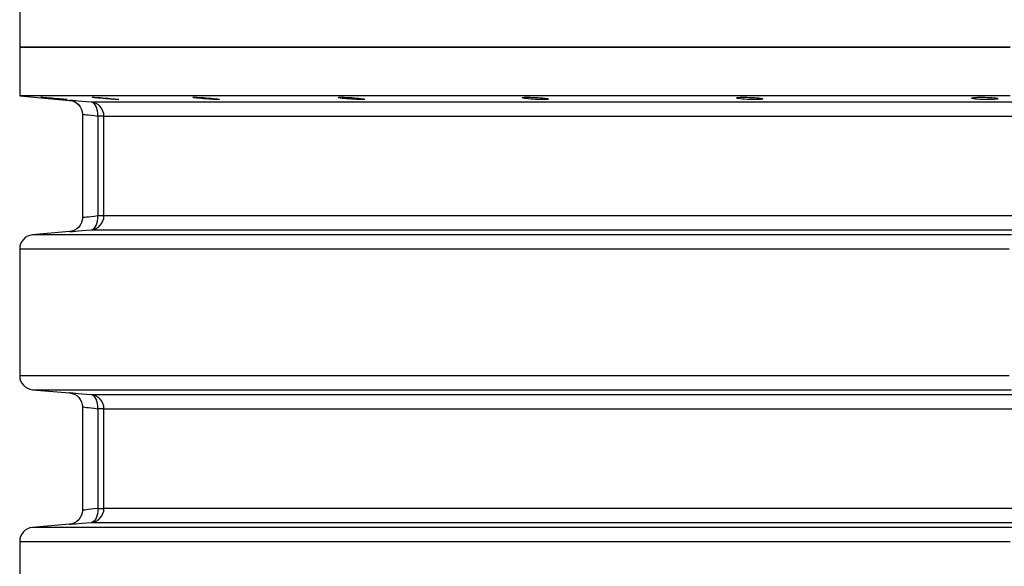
# Model space of a CAD drawing. Header units: millimetres. Extents: x 196 to 1773810, y -221320 to 153872.
# Tile 86 of 256: x 1114445 to 1115152, y -197096 to -196704. Entities that reach past the tile are written whole.
import ezdxf

# ---------------------------------------------------------------- set-up
doc = ezdxf.new("R2010")
doc.units = ezdxf.units.MM
doc.layers.add('00_Основной', color=163, linetype='Continuous', lineweight=40)

msp = doc.modelspace()

# ---------------------------------------------------------------- linework, layer by layer
at = {"layer": '00_Основной', "color": 252, "lineweight": 25, "ltscale": 10}
for p, q in [((1114444.64, -196688.5, 0.2), (1114444.64, -196723.51, 0.2)), ((1114444.64, -196723.51, 0.2), (1114444.64, -196758.51, 0.2)), ((1114444.64, -196758.51, 0.2), (1114480.51, -196761.64, 0.2)), ((1114489.64, -196771.56, 0.2), (1114489.64, -196845.95, 0.2)), ((1114500.72, -196772.91, 0.2), (1114500.72, -196844.6, 0.2)), ((1114505.15, -196844.6, 0.2), (1114505.15, -196772.91, 0.2)), ((1114480.51, -196855.87, 0.2), (1114453.77, -196858.2, 0.2)), ((1114444.64, -196868.16, 0.2), (1114444.64, -196959.35, 0.2)), ((1114453.77, -196969.3, 0.2), (1114480.51, -196971.64, 0.2)), ((1114489.64, -196981.56, 0.2), (1114489.64, -197055.96, 0.2)), ((1114500.72, -196982.92, 0.2), (1114500.72, -197054.58, 0.2)), ((1114505.15, -197054.58, 0.2), (1114505.15, -196982.92, 0.2)), ((1114480.51, -197065.86, 0.2), (1114453.77, -197068.2, 0.2)), ((1114444.64, -197078.16, 0.2), (1114444.64, -197169.34, 0.2))]:
    msp.add_line(p, q, dxfattribs=at)
at = {"layer": '00_Основной', "color": 252, "lineweight": 25, "ltscale": 10, "elevation": 0.2}
for points in [[(1114444.64, -196723.51), (1114444.94, -196723.51), (1114445.83, -196723.51), (1114447.32, -196723.51), (1114449.41, -196723.51), (1114452.08, -196723.51), (1114455.35, -196723.51), (1114459.2, -196723.51), (1114463.65, -196723.51), (1114468.67, -196723.51), (1114474.29, -196723.51), (1114480.47, -196723.51), (1114487.23, -196723.51), (1114494.54, -196723.51), (1114502.42, -196723.51), (1114510.86, -196723.51), (1114519.85, -196723.51), (1114529.39, -196723.51), (1114539.47, -196723.51), (1114550.06, -196723.51), (1114561.2, -196723.51), (1114572.84, -196723.51), (1114585, -196723.51), (1114597.65, -196723.51), (1114610.8, -196723.51), (1114624.43, -196723.51), (1114638.53, -196723.51), (1114653.09, -196723.51), (1114668.1, -196723.51), (1114683.57, -196723.51), (1114699.46, -196723.51), (1114715.77, -196723.51), (1114732.49, -196723.51), (1114749.62, -196723.51), (1114767.14, -196723.51), (1114785.02, -196723.51), (1114803.26, -196723.51), (1114821.87, -196723.51), (1114840.81, -196723.51), (1114860.07, -196723.51), (1114879.64, -196723.51), (1114899.51, -196723.51), (1114919.66, -196723.51), (1114940.1, -196723.51), (1114960.78, -196723.51), (1114981.71, -196723.51), (1115002.86, -196723.51), (1115024.23, -196723.51), (1115045.8, -196723.51), (1115067.55, -196723.51), (1115089.46, -196723.51), (1115111.54, -196723.51), (1115133.76, -196723.51), (1115156.1, -196723.51)], [(1115156.1, -196723.51), (1115133.76, -196723.51), (1115111.54, -196723.51), (1115089.46, -196723.51), (1115067.55, -196723.51), (1115045.8, -196723.51), (1115024.23, -196723.51), (1115002.86, -196723.51), (1114981.71, -196723.51), (1114960.78, -196723.51), (1114940.1, -196723.51), (1114919.66, -196723.51), (1114899.51, -196723.51), (1114879.64, -196723.51), (1114860.07, -196723.51), (1114840.81, -196723.51), (1114821.87, -196723.51), (1114803.26, -196723.51), (1114785.02, -196723.51), (1114767.14, -196723.51), (1114749.62, -196723.51), (1114732.49, -196723.51), (1114715.77, -196723.51), (1114699.46, -196723.51), (1114683.57, -196723.51), (1114668.1, -196723.51), (1114653.09, -196723.51), (1114638.53, -196723.51), (1114624.43, -196723.51), (1114610.8, -196723.51), (1114597.65, -196723.51), (1114585, -196723.51), (1114572.84, -196723.51), (1114561.2, -196723.51), (1114550.06, -196723.51), (1114539.47, -196723.51), (1114529.39, -196723.51), (1114519.85, -196723.51), (1114510.86, -196723.51), (1114502.42, -196723.51), (1114494.54, -196723.51), (1114487.23, -196723.51), (1114480.47, -196723.51), (1114474.29, -196723.51), (1114468.67, -196723.51), (1114463.65, -196723.51), (1114459.2, -196723.51), (1114455.35, -196723.51), (1114452.08, -196723.51), (1114449.41, -196723.51), (1114447.32, -196723.51), (1114445.83, -196723.51), (1114444.94, -196723.51), (1114444.64, -196723.51)], [(1115156.1, -196758.51), (1115133.76, -196758.51), (1115111.54, -196758.51), (1115089.46, -196758.51), (1115067.55, -196758.51), (1115045.8, -196758.51), (1115024.23, -196758.51), (1115002.86, -196758.51), (1114981.71, -196758.51), (1114960.78, -196758.51), (1114940.1, -196758.51), (1114919.66, -196758.51), (1114899.51, -196758.51), (1114879.64, -196758.51), (1114860.07, -196758.51), (1114840.81, -196758.51), (1114821.87, -196758.51), (1114803.26, -196758.51), (1114785.02, -196758.51), (1114767.14, -196758.51), (1114749.62, -196758.51), (1114732.49, -196758.51), (1114715.77, -196758.51), (1114699.46, -196758.51), (1114683.57, -196758.51), (1114668.1, -196758.51), (1114653.09, -196758.51), (1114638.53, -196758.51), (1114624.43, -196758.51), (1114610.8, -196758.51), (1114597.65, -196758.51), (1114585, -196758.51), (1114572.84, -196758.51), (1114561.2, -196758.51), (1114550.06, -196758.51), (1114539.47, -196758.51), (1114529.39, -196758.51), (1114519.85, -196758.51), (1114510.86, -196758.51), (1114502.42, -196758.51), (1114494.54, -196758.51), (1114487.23, -196758.51), (1114480.47, -196758.51), (1114474.29, -196758.51), (1114468.67, -196758.51), (1114463.65, -196758.51), (1114459.2, -196758.51), (1114455.35, -196758.51), (1114452.08, -196758.51), (1114449.41, -196758.51), (1114447.32, -196758.51), (1114445.83, -196758.51), (1114444.94, -196758.51), (1114444.64, -196758.51)], [(1114480.51, -196761.64), (1114482.22, -196761.95), (1114483.94, -196762.58), (1114485.58, -196763.56), (1114487.02, -196764.86), (1114488.17, -196766.4), (1114489.01, -196768.1), (1114489.48, -196769.88), (1114489.64, -196771.6)], [(1114496.03, -196762.95), (1114492.62, -196762.67), (1114489.54, -196762.4), (1114486.88, -196762.18), (1114484.63, -196761.99), (1114482.85, -196761.84), (1114481.57, -196761.74), (1114480.78, -196761.67), (1114480.51, -196761.64)], [(1115168.7, -196762.95), (1115148.12, -196762.95), (1115127.66, -196762.95), (1115107.31, -196762.95), (1115087.1, -196762.95), (1115067.05, -196762.95), (1115047.16, -196762.95), (1115027.43, -196762.95), (1115007.9, -196762.95), (1114988.57, -196762.95), (1114969.45, -196762.95), (1114950.55, -196762.95), (1114931.9, -196762.95), (1114913.5, -196762.95), (1114895.35, -196762.95), (1114877.48, -196762.95), (1114859.9, -196762.95), (1114842.62, -196762.95), (1114825.64, -196762.95), (1114808.99, -196762.95), (1114792.66, -196762.95), (1114776.69, -196762.95), (1114761.06, -196762.95), (1114745.78, -196762.95), (1114730.9, -196762.95), (1114716.38, -196762.95), (1114702.27, -196762.95), (1114688.55, -196762.95), (1114675.23, -196762.95), (1114662.35, -196762.95), (1114649.89, -196762.95), (1114637.85, -196762.95), (1114626.26, -196762.95), (1114615.13, -196762.95), (1114604.46, -196762.95), (1114594.25, -196762.95), (1114584.51, -196762.95), (1114575.25, -196762.95), (1114566.48, -196762.95), (1114558.18, -196762.95), (1114550.39, -196762.95), (1114543.09, -196762.95), (1114536.31, -196762.95), (1114530.03, -196762.95), (1114524.27, -196762.95), (1114519.02, -196762.95), (1114514.29, -196762.95), (1114510.1, -196762.95), (1114506.42, -196762.95), (1114503.27, -196762.95), (1114500.66, -196762.95), (1114498.59, -196762.95), (1114497.04, -196762.95), (1114496.03, -196762.95)], [(1114505.15, -196772.91), (1114504.98, -196771.08), (1114504.47, -196769.3), (1114503.64, -196767.64), (1114502.52, -196766.17), (1114501.16, -196764.91), (1114499.58, -196763.95), (1114497.85, -196763.29), (1114496.03, -196762.95)], [(1114500.72, -196772.91), (1114500.73, -196771.04), (1114500.55, -196769.22), (1114500.15, -196767.54), (1114499.6, -196766.04), (1114498.87, -196764.8), (1114498.02, -196763.86), (1114497.05, -196763.23), (1114496.03, -196762.95)], [(1114489.64, -196771.6), (1114489.82, -196771.63), (1114490.38, -196771.7), (1114491.29, -196771.8), (1114492.59, -196771.96), (1114494.1, -196772.14), (1114495.96, -196772.35), (1114498.18, -196772.62), (1114500.72, -196772.91)], [(1114505.15, -196772.91), (1114505.04, -196772.91), (1114504.8, -196772.91), (1114504.4, -196772.91), (1114503.89, -196772.91), (1114503.26, -196772.91), (1114502.51, -196772.91), (1114501.66, -196772.91), (1114500.72, -196772.91)], [(1114505.15, -196772.91), (1114506.15, -196772.91), (1114507.68, -196772.91), (1114509.74, -196772.91), (1114512.32, -196772.91), (1114515.44, -196772.91), (1114519.06, -196772.91), (1114523.22, -196772.91), (1114527.9, -196772.91), (1114533.08, -196772.91), (1114538.78, -196772.91), (1114544.98, -196772.91), (1114551.7, -196772.91), (1114558.91, -196772.91), (1114566.62, -196772.91), (1114574.8, -196772.91), (1114583.48, -196772.91), (1114592.64, -196772.91), (1114602.28, -196772.91), (1114612.38, -196772.91), (1114622.94, -196772.91), (1114633.94, -196772.91), (1114645.4, -196772.91), (1114657.3, -196772.91), (1114669.62, -196772.91), (1114682.36, -196772.91), (1114695.52, -196772.91), (1114709.08, -196772.91), (1114723.05, -196772.91), (1114737.4, -196772.91), (1114752.14, -196772.91), (1114767.22, -196772.91), (1114782.69, -196772.91), (1114798.49, -196772.91), (1114814.62, -196772.91), (1114831.09, -196772.91), (1114847.88, -196772.91), (1114864.97, -196772.91), (1114882.35, -196772.91), (1114900.02, -196772.91), (1114917.96, -196772.91), (1114936.16, -196772.91), (1114954.6, -196772.91), (1114973.28, -196772.91), (1114992.2, -196772.91), (1115011.32, -196772.91), (1115030.63, -196772.91), (1115050.14, -196772.91), (1115069.8, -196772.91), (1115089.64, -196772.91), (1115109.63, -196772.91), (1115129.75, -196772.91), (1115149.98, -196772.91), (1115170.33, -196772.91)], [(1114489.64, -196845.91), (1114489.48, -196847.63), (1114489.01, -196849.41), (1114488.17, -196851.12), (1114487.02, -196852.66), (1114485.58, -196853.95), (1114483.94, -196854.93), (1114482.22, -196855.56), (1114480.51, -196855.87)], [(1114500.72, -196844.6), (1114498.18, -196844.9), (1114495.98, -196845.16), (1114494.12, -196845.38), (1114492.59, -196845.56), (1114491.31, -196845.71), (1114490.38, -196845.81), (1114489.82, -196845.88), (1114489.64, -196845.91), (1114489.64, -196845.91)], [(1114496.03, -196854.56), (1114497.85, -196854.22), (1114499.58, -196853.56), (1114501.16, -196852.58), (1114502.52, -196851.34), (1114503.64, -196849.88), (1114504.47, -196848.21), (1114504.98, -196846.43), (1114505.15, -196844.6)], [(1114496.03, -196854.56), (1114497.05, -196854.28), (1114498.02, -196853.66), (1114498.87, -196852.71), (1114499.6, -196851.46), (1114500.15, -196849.98), (1114500.55, -196848.29), (1114500.73, -196846.48), (1114500.72, -196844.6)], [(1114505.15, -196844.6), (1114505.04, -196844.6), (1114504.8, -196844.6), (1114504.4, -196844.6), (1114503.89, -196844.6), (1114503.26, -196844.6), (1114502.51, -196844.6), (1114501.66, -196844.6), (1114500.72, -196844.6)], [(1115170.33, -196844.6), (1115149.98, -196844.6), (1115129.75, -196844.6), (1115109.63, -196844.6), (1115089.64, -196844.6), (1115069.8, -196844.6), (1115050.14, -196844.6), (1115030.63, -196844.6), (1115011.32, -196844.6), (1114992.2, -196844.6), (1114973.28, -196844.6), (1114954.6, -196844.6), (1114936.16, -196844.6), (1114917.96, -196844.6), (1114900.02, -196844.6), (1114882.35, -196844.6), (1114864.97, -196844.6), (1114847.88, -196844.6), (1114831.09, -196844.6), (1114814.62, -196844.6), (1114798.49, -196844.6), (1114782.69, -196844.6), (1114767.22, -196844.6), (1114752.14, -196844.6), (1114737.4, -196844.6), (1114723.05, -196844.6), (1114709.08, -196844.6), (1114695.52, -196844.6), (1114682.36, -196844.6), (1114669.62, -196844.6), (1114657.3, -196844.6), (1114645.4, -196844.6), (1114633.94, -196844.6), (1114622.94, -196844.6), (1114612.38, -196844.6), (1114602.28, -196844.6), (1114592.64, -196844.6), (1114583.48, -196844.6), (1114574.8, -196844.6), (1114566.62, -196844.6), (1114558.91, -196844.6), (1114551.7, -196844.6), (1114544.98, -196844.6), (1114538.78, -196844.6), (1114533.08, -196844.6), (1114527.9, -196844.6), (1114523.22, -196844.6), (1114519.06, -196844.6), (1114515.44, -196844.6), (1114512.32, -196844.6), (1114509.74, -196844.6), (1114507.68, -196844.6), (1114506.15, -196844.6), (1114505.15, -196844.6)], [(1114453.77, -196858.2), (1114451.95, -196858.54), (1114450.22, -196859.2), (1114448.64, -196860.16), (1114447.26, -196861.42), (1114446.15, -196862.89), (1114445.32, -196864.54), (1114444.81, -196866.33), (1114444.64, -196868.16)], [(1115157.06, -196858.2), (1115134.84, -196858.2), (1115112.77, -196858.2), (1115090.83, -196858.2), (1115069.06, -196858.2), (1115047.44, -196858.2), (1115026.02, -196858.2), (1115004.78, -196858.2), (1114983.77, -196858.2), (1114962.98, -196858.2), (1114942.45, -196858.2), (1114922.16, -196858.2), (1114902.15, -196858.2), (1114882.42, -196858.2), (1114862.99, -196858.2), (1114843.89, -196858.2), (1114825.09, -196858.2), (1114806.63, -196858.2), (1114788.54, -196858.2), (1114770.8, -196858.2), (1114753.44, -196858.2), (1114736.47, -196858.2), (1114719.89, -196858.2), (1114703.74, -196858.2), (1114688, -196858.2), (1114672.69, -196858.2), (1114657.83, -196858.2), (1114643.42, -196858.2), (1114629.48, -196858.2), (1114616.01, -196858.2), (1114603.02, -196858.2), (1114590.54, -196858.2), (1114578.54, -196858.2), (1114567.06, -196858.2), (1114556.09, -196858.2), (1114545.65, -196858.2), (1114535.74, -196858.2), (1114526.36, -196858.2), (1114517.54, -196858.2), (1114509.27, -196858.2), (1114501.55, -196858.2), (1114494.4, -196858.2), (1114487.81, -196858.2), (1114481.78, -196858.2), (1114476.35, -196858.2), (1114471.48, -196858.2), (1114467.2, -196858.2), (1114463.52, -196858.2), (1114460.42, -196858.2), (1114457.9, -196858.2), (1114455.99, -196858.2), (1114454.66, -196858.2), (1114453.92, -196858.2), (1114453.77, -196858.2)], [(1114480.51, -196855.87), (1114480.51, -196855.87), (1114480.78, -196855.84), (1114481.56, -196855.78), (1114482.85, -196855.68), (1114484.64, -196855.52), (1114486.88, -196855.34), (1114489.54, -196855.11), (1114492.62, -196854.84), (1114496.03, -196854.56)], [(1114496.03, -196854.56), (1114497.04, -196854.56), (1114498.59, -196854.56), (1114500.66, -196854.56), (1114503.27, -196854.56), (1114506.42, -196854.56), (1114510.1, -196854.56), (1114514.29, -196854.56), (1114519.02, -196854.56), (1114524.27, -196854.56), (1114530.03, -196854.56), (1114536.31, -196854.56), (1114543.09, -196854.56), (1114550.39, -196854.56), (1114558.18, -196854.56), (1114566.48, -196854.56), (1114575.25, -196854.56), (1114584.51, -196854.56), (1114594.25, -196854.56), (1114604.46, -196854.56), (1114615.13, -196854.56), (1114626.26, -196854.56), (1114637.85, -196854.56), (1114649.89, -196854.56), (1114662.35, -196854.56), (1114675.23, -196854.56), (1114688.55, -196854.56), (1114702.27, -196854.56), (1114716.38, -196854.56), (1114730.9, -196854.56), (1114745.78, -196854.56), (1114761.06, -196854.56), (1114776.69, -196854.56), (1114792.66, -196854.56), (1114808.99, -196854.56), (1114825.64, -196854.56), (1114842.62, -196854.56), (1114859.9, -196854.56), (1114877.48, -196854.56), (1114895.35, -196854.56), (1114913.5, -196854.56), (1114931.9, -196854.56), (1114950.55, -196854.56), (1114969.45, -196854.56), (1114988.57, -196854.56), (1115007.9, -196854.56), (1115027.43, -196854.56), (1115047.16, -196854.56), (1115067.05, -196854.56), (1115087.1, -196854.56), (1115107.31, -196854.56), (1115127.66, -196854.56), (1115148.12, -196854.56), (1115168.7, -196854.56)], [(1114444.64, -196868.16), (1114444.8, -196868.16), (1114445.54, -196868.16), (1114446.88, -196868.16), (1114448.82, -196868.16), (1114451.36, -196868.16), (1114454.5, -196868.16), (1114458.23, -196868.16), (1114462.55, -196868.16), (1114467.47, -196868.16), (1114472.96, -196868.16), (1114479.04, -196868.16), (1114485.7, -196868.16), (1114492.94, -196868.16), (1114500.73, -196868.16), (1114509.1, -196868.16), (1114518.02, -196868.16), (1114527.49, -196868.16), (1114537.5, -196868.16), (1114548.06, -196868.16), (1114559.14, -196868.16), (1114570.75, -196868.16), (1114582.87, -196868.16), (1114595.5, -196868.16), (1114608.62, -196868.16), (1114622.23, -196868.16), (1114636.33, -196868.16), (1114650.89, -196868.16), (1114665.9, -196868.16), (1114681.37, -196868.16), (1114697.27, -196868.16), (1114713.61, -196868.16), (1114730.35, -196868.16), (1114747.51, -196868.16), (1114765.05, -196868.16), (1114782.97, -196868.16), (1114801.27, -196868.16), (1114819.91, -196868.16), (1114838.9, -196868.16), (1114858.22, -196868.16), (1114877.85, -196868.16), (1114897.79, -196868.16), (1114918.01, -196868.16), (1114938.52, -196868.16), (1114959.27, -196868.16), (1114980.27, -196868.16), (1115001.51, -196868.16), (1115022.97, -196868.16), (1115044.62, -196868.16), (1115066.46, -196868.16), (1115088.48, -196868.16), (1115110.64, -196868.16), (1115132.95, -196868.16), (1115155.39, -196868.16)], [(1114444.64, -196959.35), (1114444.81, -196961.18), (1114445.32, -196962.96), (1114446.15, -196964.63), (1114447.26, -196966.1), (1114448.64, -196967.34), (1114450.22, -196968.31), (1114451.95, -196968.97), (1114453.77, -196969.3)], [(1115155.39, -196959.35), (1115132.95, -196959.35), (1115110.64, -196959.35), (1115088.48, -196959.35), (1115066.46, -196959.35), (1115044.62, -196959.35), (1115022.97, -196959.35), (1115001.51, -196959.35), (1114980.27, -196959.35), (1114959.27, -196959.35), (1114938.52, -196959.35), (1114918.01, -196959.35), (1114897.79, -196959.35), (1114877.85, -196959.35), (1114858.22, -196959.35), (1114838.9, -196959.35), (1114819.91, -196959.35), (1114801.27, -196959.35), (1114782.97, -196959.35), (1114765.05, -196959.35), (1114747.51, -196959.35), (1114730.35, -196959.35), (1114713.61, -196959.35), (1114697.27, -196959.35), (1114681.37, -196959.35), (1114665.9, -196959.35), (1114650.88, -196959.35), (1114636.33, -196959.35), (1114622.23, -196959.35), (1114608.62, -196959.35), (1114595.5, -196959.35), (1114582.87, -196959.35), (1114570.75, -196959.35), (1114559.14, -196959.35), (1114548.06, -196959.35), (1114537.5, -196959.35), (1114527.49, -196959.35), (1114518.02, -196959.35), (1114509.1, -196959.35), (1114500.73, -196959.35), (1114492.94, -196959.35), (1114485.7, -196959.35), (1114479.04, -196959.35), (1114472.96, -196959.35), (1114467.47, -196959.35), (1114462.55, -196959.35), (1114458.23, -196959.35), (1114454.5, -196959.35), (1114451.36, -196959.35), (1114448.82, -196959.35), (1114446.88, -196959.35), (1114445.54, -196959.35), (1114444.8, -196959.35), (1114444.64, -196959.35)], [(1114453.77, -196969.3), (1114453.92, -196969.3), (1114454.66, -196969.3), (1114455.99, -196969.3), (1114457.9, -196969.3), (1114460.42, -196969.3), (1114463.52, -196969.3), (1114467.2, -196969.3), (1114471.48, -196969.3), (1114476.35, -196969.3), (1114481.78, -196969.3), (1114487.81, -196969.3), (1114494.4, -196969.3), (1114501.55, -196969.3), (1114509.27, -196969.3), (1114517.54, -196969.3), (1114526.36, -196969.3), (1114535.74, -196969.3), (1114545.65, -196969.3), (1114556.09, -196969.3), (1114567.06, -196969.3), (1114578.54, -196969.3), (1114590.54, -196969.3), (1114603.02, -196969.3), (1114616.01, -196969.3), (1114629.48, -196969.3), (1114643.42, -196969.3), (1114657.83, -196969.3), (1114672.69, -196969.3), (1114688, -196969.3), (1114703.74, -196969.3), (1114719.89, -196969.3), (1114736.47, -196969.3), (1114753.44, -196969.3), (1114770.8, -196969.3), (1114788.54, -196969.3), (1114806.63, -196969.3), (1114825.09, -196969.3), (1114843.89, -196969.3), (1114862.99, -196969.3), (1114882.42, -196969.3), (1114902.15, -196969.3), (1114922.16, -196969.3), (1114942.45, -196969.3), (1114962.98, -196969.3), (1114983.77, -196969.3), (1115004.78, -196969.3), (1115026.02, -196969.3), (1115047.44, -196969.3), (1115069.06, -196969.3), (1115090.83, -196969.3), (1115112.77, -196969.3), (1115134.84, -196969.3), (1115157.06, -196969.3)], [(1114480.51, -196971.64), (1114482.22, -196971.95), (1114483.94, -196972.58), (1114485.58, -196973.56), (1114487.02, -196974.84), (1114488.17, -196976.4), (1114489.01, -196978.1), (1114489.48, -196979.87), (1114489.64, -196981.6)], [(1114496.03, -196972.95), (1114492.62, -196972.67), (1114489.56, -196972.4), (1114486.88, -196972.18), (1114484.63, -196971.99), (1114482.85, -196971.84), (1114481.57, -196971.74), (1114480.78, -196971.67), (1114480.51, -196971.64)], [(1115168.7, -196972.95), (1115148.12, -196972.95), (1115127.66, -196972.95), (1115107.31, -196972.95), (1115087.1, -196972.95), (1115067.05, -196972.95), (1115047.16, -196972.95), (1115027.43, -196972.95), (1115007.9, -196972.95), (1114988.57, -196972.95), (1114969.45, -196972.95), (1114950.55, -196972.95), (1114931.9, -196972.95), (1114913.5, -196972.95), (1114895.35, -196972.95), (1114877.48, -196972.95), (1114859.9, -196972.95), (1114842.62, -196972.95), (1114825.64, -196972.95), (1114808.99, -196972.95), (1114792.66, -196972.95), (1114776.69, -196972.95), (1114761.06, -196972.95), (1114745.78, -196972.95), (1114730.9, -196972.95), (1114716.38, -196972.95), (1114702.27, -196972.95), (1114688.55, -196972.95), (1114675.23, -196972.95), (1114662.35, -196972.95), (1114649.89, -196972.95), (1114637.85, -196972.95), (1114626.26, -196972.95), (1114615.13, -196972.95), (1114604.46, -196972.95), (1114594.25, -196972.95), (1114584.51, -196972.95), (1114575.25, -196972.95), (1114566.48, -196972.95), (1114558.18, -196972.95), (1114550.39, -196972.95), (1114543.09, -196972.95), (1114536.31, -196972.95), (1114530.03, -196972.95), (1114524.27, -196972.95), (1114519.02, -196972.95), (1114514.29, -196972.95), (1114510.1, -196972.95), (1114506.42, -196972.95), (1114503.27, -196972.95), (1114500.66, -196972.95), (1114498.59, -196972.95), (1114497.04, -196972.95), (1114496.03, -196972.95)], [(1114505.15, -196982.92), (1114504.98, -196981.08), (1114504.47, -196979.29), (1114503.64, -196977.64), (1114502.52, -196976.16), (1114501.16, -196974.92), (1114499.58, -196973.96), (1114497.85, -196973.29), (1114496.03, -196972.95)], [(1114500.72, -196982.92), (1114500.73, -196981.04), (1114500.55, -196979.22), (1114500.15, -196977.54), (1114499.6, -196976.04), (1114498.87, -196974.8), (1114498.02, -196973.86), (1114497.05, -196973.24), (1114496.03, -196972.95)], [(1114489.64, -196981.6), (1114489.82, -196981.63), (1114490.38, -196981.69), (1114491.29, -196981.8), (1114492.59, -196981.96), (1114494.1, -196982.14), (1114495.96, -196982.35), (1114498.18, -196982.62), (1114500.72, -196982.92)], [(1114505.15, -196982.92), (1114505.04, -196982.92), (1114504.8, -196982.92), (1114504.4, -196982.92), (1114503.89, -196982.92), (1114503.26, -196982.92), (1114502.51, -196982.92), (1114501.66, -196982.92), (1114500.72, -196982.92)], [(1114505.15, -196982.92), (1114506.15, -196982.92), (1114507.68, -196982.92), (1114509.74, -196982.92), (1114512.32, -196982.92), (1114515.44, -196982.92), (1114519.06, -196982.92), (1114523.22, -196982.92), (1114527.9, -196982.92), (1114533.08, -196982.92), (1114538.78, -196982.92), (1114544.98, -196982.92), (1114551.7, -196982.92), (1114558.91, -196982.92), (1114566.62, -196982.92), (1114574.8, -196982.92), (1114583.48, -196982.92), (1114592.64, -196982.92), (1114602.28, -196982.92), (1114612.38, -196982.92), (1114622.94, -196982.92), (1114633.94, -196982.92), (1114645.4, -196982.92), (1114657.3, -196982.92), (1114669.62, -196982.92), (1114682.36, -196982.92), (1114695.52, -196982.92), (1114709.08, -196982.92), (1114723.05, -196982.92), (1114737.4, -196982.92), (1114752.14, -196982.92), (1114767.22, -196982.92), (1114782.69, -196982.92), (1114798.49, -196982.92), (1114814.62, -196982.92), (1114831.09, -196982.92), (1114847.88, -196982.92), (1114864.97, -196982.92), (1114882.35, -196982.92), (1114900.02, -196982.92), (1114917.96, -196982.92), (1114936.16, -196982.92), (1114954.6, -196982.92), (1114973.28, -196982.92), (1114992.2, -196982.92), (1115011.32, -196982.92), (1115030.63, -196982.92), (1115050.14, -196982.92), (1115069.8, -196982.92), (1115089.64, -196982.92), (1115109.63, -196982.92), (1115129.75, -196982.92), (1115149.98, -196982.92), (1115170.33, -196982.92)], [(1114489.64, -197055.9), (1114489.48, -197057.63), (1114489.01, -197059.41), (1114488.17, -197061.12), (1114487.02, -197062.66), (1114485.58, -197063.96), (1114483.94, -197064.93), (1114482.22, -197065.56), (1114480.51, -197065.86)], [(1114500.72, -197054.58), (1114498.18, -197054.9), (1114495.98, -197055.15), (1114494.12, -197055.38), (1114492.59, -197055.56), (1114491.31, -197055.72), (1114490.38, -197055.81), (1114489.82, -197055.88), (1114489.64, -197055.9), (1114489.64, -197055.9)], [(1114496.03, -197064.55), (1114497.85, -197064.22), (1114499.58, -197063.56), (1114501.16, -197062.59), (1114502.52, -197061.34), (1114503.64, -197059.88), (1114504.47, -197058.21), (1114504.98, -197056.44), (1114505.15, -197054.58)], [(1114500.72, -197054.58), (1114500.73, -197056.48), (1114500.55, -197058.3), (1114500.15, -197059.98), (1114499.6, -197061.46), (1114498.87, -197062.7), (1114498.02, -197063.66), (1114497.05, -197064.28), (1114496.03, -197064.55)], [(1114500.72, -197054.58), (1114501.66, -197054.58), (1114502.51, -197054.58), (1114503.26, -197054.58), (1114503.89, -197054.58), (1114504.4, -197054.58), (1114504.8, -197054.58), (1114505.04, -197054.58), (1114505.15, -197054.58)], [(1115170.33, -197054.58), (1115149.98, -197054.58), (1115129.75, -197054.58), (1115109.63, -197054.58), (1115089.64, -197054.58), (1115069.8, -197054.58), (1115050.14, -197054.58), (1115030.63, -197054.58), (1115011.32, -197054.58), (1114992.2, -197054.58), (1114973.28, -197054.58), (1114954.6, -197054.58), (1114936.16, -197054.58), (1114917.96, -197054.58), (1114900.02, -197054.58), (1114882.35, -197054.58), (1114864.97, -197054.58), (1114847.88, -197054.58), (1114831.09, -197054.58), (1114814.62, -197054.58), (1114798.49, -197054.58), (1114782.69, -197054.58), (1114767.22, -197054.58), (1114752.14, -197054.58), (1114737.4, -197054.58), (1114723.05, -197054.58), (1114709.08, -197054.58), (1114695.52, -197054.58), (1114682.36, -197054.58), (1114669.62, -197054.58), (1114657.3, -197054.58), (1114645.4, -197054.58), (1114633.94, -197054.58), (1114622.94, -197054.58), (1114612.38, -197054.58), (1114602.28, -197054.58), (1114592.64, -197054.58), (1114583.48, -197054.58), (1114574.8, -197054.58), (1114566.62, -197054.58), (1114558.91, -197054.58), (1114551.7, -197054.58), (1114544.98, -197054.58), (1114538.78, -197054.58), (1114533.08, -197054.58), (1114527.9, -197054.58), (1114523.22, -197054.58), (1114519.06, -197054.58), (1114515.44, -197054.58), (1114512.32, -197054.58), (1114509.74, -197054.58), (1114507.68, -197054.58), (1114506.15, -197054.58), (1114505.15, -197054.58)], [(1114480.51, -197065.86), (1114480.51, -197065.86), (1114480.78, -197065.85), (1114481.56, -197065.78), (1114482.85, -197065.66), (1114484.64, -197065.52), (1114486.88, -197065.32), (1114489.54, -197065.1), (1114492.62, -197064.84), (1114496.03, -197064.55)], [(1114496.03, -197064.55), (1114497.04, -197064.55), (1114498.59, -197064.55), (1114500.66, -197064.55), (1114503.27, -197064.55), (1114506.42, -197064.55), (1114510.1, -197064.55), (1114514.29, -197064.55), (1114519.02, -197064.55), (1114524.27, -197064.55), (1114530.03, -197064.55), (1114536.31, -197064.55), (1114543.09, -197064.55), (1114550.39, -197064.55), (1114558.18, -197064.55), (1114566.48, -197064.55), (1114575.25, -197064.55), (1114584.51, -197064.55), (1114594.25, -197064.55), (1114604.46, -197064.55), (1114615.13, -197064.55), (1114626.26, -197064.55), (1114637.85, -197064.55), (1114649.89, -197064.55), (1114662.35, -197064.55), (1114675.23, -197064.55), (1114688.55, -197064.55), (1114702.27, -197064.55), (1114716.38, -197064.55), (1114730.9, -197064.55), (1114745.78, -197064.55), (1114761.06, -197064.55), (1114776.69, -197064.55), (1114792.66, -197064.55), (1114808.99, -197064.55), (1114825.64, -197064.55), (1114842.62, -197064.55), (1114859.9, -197064.55), (1114877.48, -197064.55), (1114895.35, -197064.55), (1114913.5, -197064.55), (1114931.9, -197064.55), (1114950.55, -197064.55), (1114969.45, -197064.55), (1114988.57, -197064.55), (1115007.9, -197064.55), (1115027.43, -197064.55), (1115047.16, -197064.55), (1115067.05, -197064.55), (1115087.1, -197064.55), (1115107.31, -197064.55), (1115127.66, -197064.55), (1115148.12, -197064.55), (1115168.7, -197064.55)], [(1114453.77, -197068.2), (1114451.95, -197068.54), (1114450.22, -197069.2), (1114448.64, -197070.16), (1114447.26, -197071.41), (1114446.15, -197072.89), (1114445.32, -197074.54), (1114444.81, -197076.33), (1114444.64, -197078.16)], [(1115157.76, -197068.2), (1115135.66, -197068.2), (1115113.68, -197068.2), (1115091.83, -197068.2), (1115070.14, -197068.2), (1115048.61, -197068.2), (1115027.28, -197068.2), (1115006.14, -197068.2), (1114985.2, -197068.2), (1114964.5, -197068.2), (1114944.02, -197068.2), (1114923.81, -197068.2), (1114903.87, -197068.2), (1114884.2, -197068.2), (1114864.84, -197068.2), (1114845.78, -197068.2), (1114827.04, -197068.2), (1114808.64, -197068.2), (1114790.58, -197068.2), (1114772.88, -197068.2), (1114755.55, -197068.2), (1114738.6, -197068.2), (1114722.05, -197068.2), (1114705.91, -197068.2), (1114690.19, -197068.2), (1114674.89, -197068.2), (1114660.03, -197068.2), (1114645.61, -197068.2), (1114631.67, -197068.2), (1114618.18, -197068.2), (1114605.17, -197068.2), (1114592.65, -197068.2), (1114580.63, -197068.2), (1114569.1, -197068.2), (1114558.1, -197068.2), (1114547.6, -197068.2), (1114537.63, -197068.2), (1114528.19, -197068.2), (1114519.3, -197068.2), (1114510.95, -197068.2), (1114503.14, -197068.2), (1114495.91, -197068.2), (1114489.22, -197068.2), (1114483.11, -197068.2), (1114477.56, -197068.2), (1114472.58, -197068.2), (1114468.18, -197068.2), (1114464.37, -197068.2), (1114461.14, -197068.2), (1114458.48, -197068.2), (1114456.42, -197068.2), (1114454.94, -197068.2), (1114454.07, -197068.2), (1114453.77, -197068.2)], [(1114444.64, -197078.16), (1114444.94, -197078.16), (1114445.83, -197078.16), (1114447.32, -197078.16), (1114449.41, -197078.16), (1114452.08, -197078.16), (1114455.35, -197078.16), (1114459.2, -197078.16), (1114463.65, -197078.16), (1114468.67, -197078.16), (1114474.29, -197078.16), (1114480.47, -197078.16), (1114487.23, -197078.16), (1114494.54, -197078.16), (1114502.42, -197078.16), (1114510.86, -197078.16), (1114519.85, -197078.16), (1114529.39, -197078.16), (1114539.47, -197078.16), (1114550.06, -197078.16), (1114561.2, -197078.16), (1114572.84, -197078.16), (1114585, -197078.16), (1114597.65, -197078.16), (1114610.8, -197078.16), (1114624.43, -197078.16), (1114638.53, -197078.16), (1114653.09, -197078.16), (1114668.1, -197078.16), (1114683.57, -197078.16), (1114699.46, -197078.16), (1114715.77, -197078.16), (1114732.49, -197078.16), (1114749.62, -197078.16), (1114767.14, -197078.16), (1114785.02, -197078.16), (1114803.26, -197078.16), (1114821.87, -197078.16), (1114840.81, -197078.16), (1114860.07, -197078.16), (1114879.64, -197078.16), (1114899.51, -197078.16), (1114919.66, -197078.16), (1114940.1, -197078.16), (1114960.78, -197078.16), (1114981.71, -197078.16), (1115002.86, -197078.16), (1115024.23, -197078.16), (1115045.8, -197078.16), (1115067.55, -197078.16), (1115089.46, -197078.16), (1115111.54, -197078.16), (1115133.76, -197078.16), (1115156.1, -197078.16)]]:
    msp.add_lwpolyline(points, dxfattribs=at)
for points in [[(1114462.65, -196759.73), (1114461.45, -196759.62), (1114460.56, -196759.52), (1114459.99, -196759.46), (1114459.8, -196759.42), (1114459.96, -196759.42), (1114460.5, -196759.45), (1114461.36, -196759.52), (1114462.53, -196759.61), (1114463.94, -196759.72), (1114465.58, -196759.85), (1114467.37, -196760), (1114469.22, -196760.16), (1114471.07, -196760.33), (1114472.86, -196760.48), (1114474.51, -196760.64), (1114475.95, -196760.76), (1114477.14, -196760.89), (1114478.03, -196760.98), (1114478.59, -196761.05), (1114478.8, -196761.08), (1114478.64, -196761.09), (1114478.1, -196761.06), (1114477.24, -196760.99), (1114476.07, -196760.9), (1114474.64, -196760.79), (1114472.99, -196760.65), (1114471.21, -196760.51), (1114469.38, -196760.34), (1114467.54, -196760.18), (1114465.75, -196760.03), (1114464.08, -196759.88)], [(1114499.59, -196759.88), (1114498.4, -196759.75), (1114497.5, -196759.62), (1114496.94, -196759.54), (1114496.74, -196759.46), (1114496.91, -196759.44), (1114497.44, -196759.42), (1114498.3, -196759.45), (1114499.48, -196759.51), (1114500.89, -196759.59), (1114502.52, -196759.7), (1114504.32, -196759.85), (1114506.16, -196759.99), (1114508.01, -196760.14), (1114509.8, -196760.31), (1114511.46, -196760.47), (1114512.9, -196760.62), (1114514.08, -196760.76), (1114514.97, -196760.88), (1114515.54, -196760.98), (1114515.75, -196761.05), (1114515.58, -196761.08), (1114515.06, -196761.09), (1114514.18, -196761.06), (1114513.02, -196761), (1114511.6, -196760.9), (1114509.95, -196760.79), (1114508.17, -196760.66), (1114506.32, -196760.51), (1114504.48, -196760.36), (1114502.69, -196760.2), (1114501.04, -196760.03)], [(1114571.85, -196760.04), (1114570.67, -196759.89), (1114569.78, -196759.75), (1114569.21, -196759.64), (1114569.02, -196759.54), (1114569.18, -196759.46), (1114569.72, -196759.44), (1114570.58, -196759.42), (1114571.75, -196759.45), (1114573.16, -196759.51), (1114574.82, -196759.59), (1114576.59, -196759.7), (1114578.44, -196759.83), (1114580.29, -196759.97), (1114582.08, -196760.14), (1114583.75, -196760.3), (1114585.17, -196760.45), (1114586.36, -196760.61), (1114587.25, -196760.75), (1114587.81, -196760.88), (1114588.02, -196760.98), (1114587.86, -196761.05), (1114587.33, -196761.08), (1114586.46, -196761.09), (1114585.3, -196761.06), (1114583.86, -196761), (1114582.21, -196760.92), (1114580.43, -196760.81), (1114578.6, -196760.68), (1114576.76, -196760.52), (1114574.97, -196760.37), (1114573.3, -196760.2)], [(1114676.3, -196760.21), (1114675.12, -196760.06), (1114674.23, -196759.9), (1114673.66, -196759.76), (1114673.47, -196759.64), (1114673.64, -196759.55), (1114674.17, -196759.48), (1114675.03, -196759.44), (1114676.2, -196759.42), (1114677.62, -196759.45), (1114679.27, -196759.51), (1114681.06, -196759.58), (1114682.91, -196759.69), (1114684.76, -196759.82), (1114686.55, -196759.97), (1114688.2, -196760.13), (1114689.64, -196760.28), (1114690.81, -196760.45), (1114691.7, -196760.61), (1114692.26, -196760.75), (1114692.46, -196760.86), (1114692.3, -196760.96), (1114691.77, -196761.03), (1114690.91, -196761.08), (1114689.74, -196761.09), (1114688.31, -196761.06), (1114686.66, -196761), (1114684.87, -196760.92), (1114683.03, -196760.82), (1114681.2, -196760.68), (1114679.41, -196760.54), (1114677.74, -196760.38)], [(1114808.34, -196760.38), (1114807.16, -196760.23), (1114806.27, -196760.06), (1114805.72, -196759.9), (1114805.52, -196759.76), (1114805.69, -196759.65), (1114806.24, -196759.55), (1114807.1, -196759.48), (1114808.26, -196759.44), (1114809.68, -196759.42), (1114811.33, -196759.45), (1114813.12, -196759.5), (1114814.97, -196759.58), (1114816.82, -196759.69), (1114818.61, -196759.82), (1114820.26, -196759.96), (1114821.7, -196760.12), (1114822.88, -196760.27), (1114823.76, -196760.44), (1114824.33, -196760.6), (1114824.52, -196760.74), (1114824.36, -196760.86), (1114823.82, -196760.96), (1114822.96, -196761.03), (1114821.79, -196761.08), (1114820.36, -196761.09), (1114818.71, -196761.06), (1114816.92, -196761.02), (1114815.08, -196760.93), (1114813.24, -196760.82), (1114811.44, -196760.69), (1114809.79, -196760.54)], [(1114962.22, -196760.55), (1114961.04, -196760.4), (1114960.16, -196760.23), (1114959.61, -196760.07), (1114959.42, -196759.92), (1114959.58, -196759.78), (1114960.13, -196759.65), (1114961, -196759.55), (1114962.15, -196759.48), (1114963.58, -196759.44), (1114965.23, -196759.42), (1114967.02, -196759.45), (1114968.87, -196759.5), (1114970.72, -196759.58), (1114972.52, -196759.68), (1114974.18, -196759.8), (1114975.6, -196759.94), (1114976.77, -196760.1), (1114977.66, -196760.27), (1114978.22, -196760.42), (1114978.41, -196760.58), (1114978.24, -196760.72), (1114977.72, -196760.85), (1114976.84, -196760.95), (1114975.67, -196761.03), (1114974.24, -196761.08), (1114972.59, -196761.09), (1114970.8, -196761.06), (1114968.95, -196761.02), (1114967.12, -196760.93), (1114965.33, -196760.84), (1114963.66, -196760.69)], [(1115131.22, -196760.71), (1115130.03, -196760.57), (1115129.16, -196760.4), (1115128.61, -196760.24), (1115128.41, -196760.09), (1115128.59, -196759.93), (1115129.13, -196759.79), (1115130, -196759.66), (1115131.16, -196759.56), (1115132.58, -196759.48), (1115134.24, -196759.44), (1115136.03, -196759.42), (1115137.88, -196759.44), (1115139.74, -196759.5), (1115141.53, -196759.56), (1115143.18, -196759.68), (1115144.61, -196759.8), (1115145.79, -196759.94), (1115146.67, -196760.1), (1115147.22, -196760.26), (1115147.42, -196760.42), (1115147.25, -196760.58), (1115146.71, -196760.72), (1115145.84, -196760.85), (1115144.66, -196760.95), (1115143.24, -196761.03), (1115141.58, -196761.08), (1115139.8, -196761.09), (1115137.95, -196761.08), (1115136.11, -196761.02), (1115134.32, -196760.95), (1115132.66, -196760.84)]]:
    msp.add_lwpolyline(points, close=True, dxfattribs=at)

doc.saveas('drawing.dxf')
